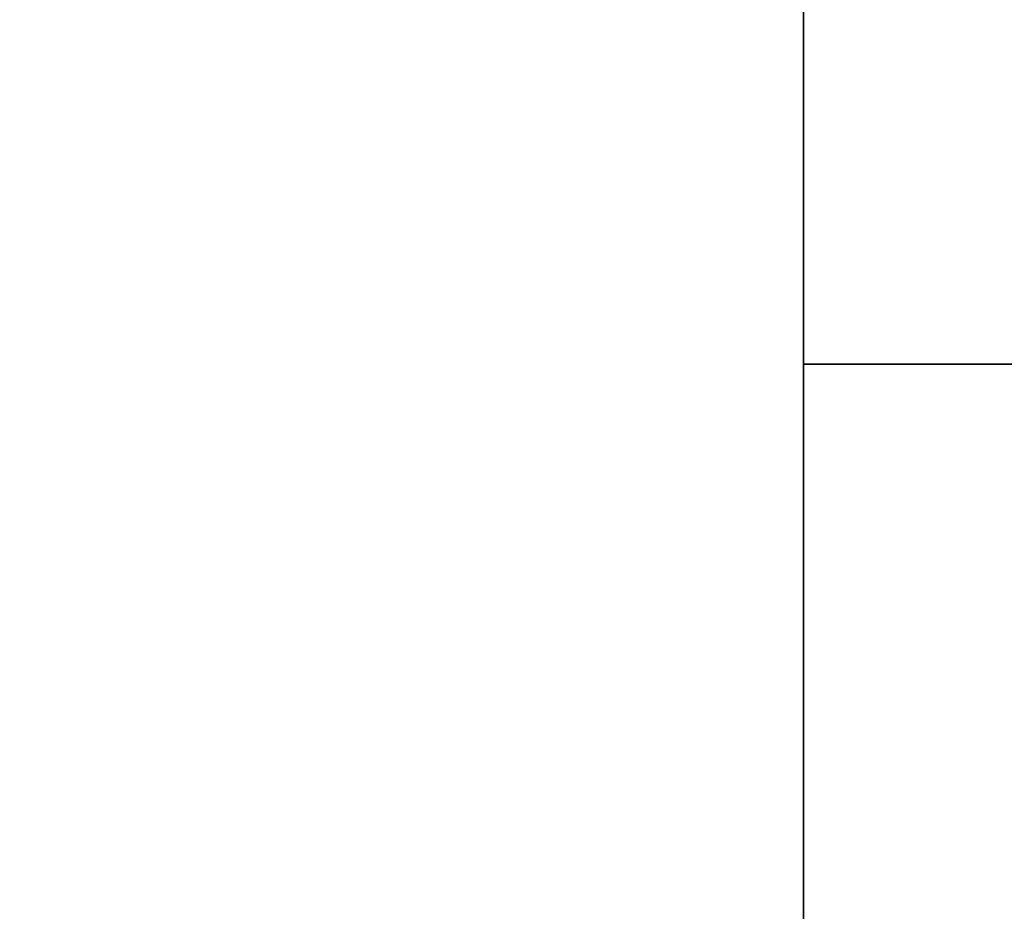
# Model space of a CAD drawing. Extents: x 248.8 to 273, y 2872.5 to 2876.7.
# Tile 123 of 256: x 250.8813 to 250.9793, y 2874.667 to 2874.7558. Entities that reach past the tile are written whole.
import ezdxf

# ---------------------------------------------------------------- set-up
doc = ezdxf.new("R2010")
doc.units = 0
doc.header["$LTSCALE"] = 150
doc.header["$MEASUREMENT"] = 0
doc.layers.add('3DFACE_SHAPE', color=7, linetype='CONTINUOUS')

msp = doc.modelspace()

# ---------------------------------------------------------------- linework, layer by layer
at = {"layer": '3DFACE_SHAPE', "color": 13}
for points, invisible_edges in [([(250.959337, 2872.521516), (250.959337, 2876.721516), (250.759337, 2872.521516)], 2), ([(250.959337, 2876.721516), (250.759337, 2876.721516), (250.759337, 2872.521516)], 12), ([(250.759337, 2872.521516, -0.2), (250.759337, 2876.721516, -0.2), (250.959337, 2872.521516, -0.2)], 2), ([(250.759337, 2876.721516, -0.2), (250.959337, 2876.721516, -0.2), (250.959337, 2872.521516, -0.2)], 12), ([(250.862487, 2872.521516, -0.0095), (250.862487, 2876.721516, -0.0095), (250.959337, 2872.521516, -0.0095)], 2), ([(250.862487, 2876.721516, -0.0095), (250.959337, 2876.721516, -0.0095), (250.959337, 2872.521516, -0.0095)], 12), ([(250.959337, 2872.521516, -0.1905), (250.959337, 2876.721516, -0.1905), (250.862487, 2872.521516, -0.1905)], 2), ([(250.959337, 2876.721516, -0.1905), (250.862487, 2876.721516, -0.1905), (250.862487, 2872.521516, -0.1905)], 12), ([(250.959337, 2872.521516, -0.0095), (250.959337, 2876.721516, -0.0095), (250.959337, 2872.521516)], 2), ([(250.959337, 2876.721516, -0.0095), (250.959337, 2876.721516), (250.959337, 2872.521516)], 12), ([(250.959337, 2872.521516, -0.2), (250.959337, 2876.721516, -0.2), (250.959337, 2872.521516, -0.1905)], 2), ([(250.959337, 2876.721516, -0.2), (250.959337, 2876.721516, -0.1905), (250.959337, 2872.521516, -0.1905)], 12), ([(254.759337, 2874.624666, -0.0095), (250.959337, 2874.624666, -0.0095), (254.759337, 2874.721516, -0.0095)], 2), ([(250.959337, 2874.624666, -0.0095), (250.959337, 2874.721516, -0.0095), (254.759337, 2874.721516, -0.0095)], 12), ([(254.759337, 2874.721516), (250.959337, 2874.721516), (254.759337, 2874.521516)], 2), ([(250.959337, 2874.721516), (250.959337, 2874.521516), (254.759337, 2874.521516)], 12), ([(254.759337, 2874.721516, -0.0095), (250.959337, 2874.721516, -0.0095), (254.759337, 2874.721516)], 2), ([(250.959337, 2874.721516, -0.0095), (250.959337, 2874.721516), (254.759337, 2874.721516)], 12), ([(254.759337, 2874.521516, -0.2), (250.959337, 2874.521516, -0.2), (254.759337, 2874.721516, -0.2)], 2), ([(250.959337, 2874.521516, -0.2), (250.959337, 2874.721516, -0.2), (254.759337, 2874.721516, -0.2)], 12), ([(254.759337, 2874.721516, -0.1905), (250.959337, 2874.721516, -0.1905), (254.759337, 2874.624666, -0.1905)], 2), ([(250.959337, 2874.721516, -0.1905), (250.959337, 2874.624666, -0.1905), (254.759337, 2874.624666, -0.1905)], 12), ([(254.759337, 2874.721516, -0.2), (250.959337, 2874.721516, -0.2), (254.759337, 2874.721516, -0.1905)], 2), ([(250.959337, 2874.721516, -0.2), (250.959337, 2874.721516, -0.1905), (254.759337, 2874.721516, -0.1905)], 12), ([(250.959337, 2874.721516, -0.0095), (250.959337, 2874.624666, -0.0095), (250.959337, 2874.721516)], 2), ([(250.959337, 2874.624666, -0.0095), (250.959337, 2874.618366, -0.0095), (250.959337, 2874.721516)], 14), ([(250.959337, 2874.721516), (250.959337, 2874.618366, -0.0095), (250.959337, 2874.521516)], 3), ([(250.959337, 2874.521516, -0.2), (250.959337, 2874.624666, -0.1905), (250.959337, 2874.721516, -0.2)], 3), ([(250.959337, 2874.624666, -0.1905), (250.959337, 2874.721516, -0.1905), (250.959337, 2874.721516, -0.2)], 12)]:
    msp.add_3dface(points, dxfattribs=dict(at, invisible_edges=invisible_edges))

doc.saveas('drawing.dxf')
